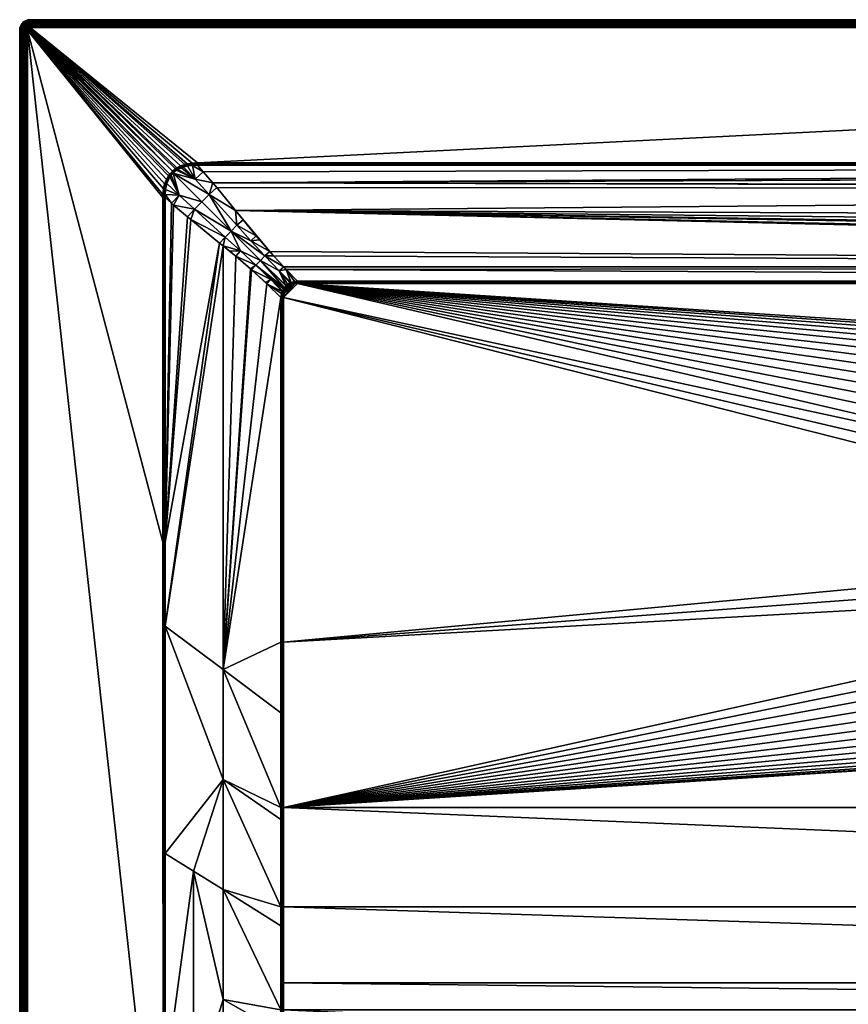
# Model space of a CAD drawing. Header units: millimetres. Extents: x 0 to 1100, y -750 to 0.
# Tile 2 of 36: x 0 to 316, y -375 to 0. Entities that reach past the tile are written whole.
import ezdxf

# ---------------------------------------------------------------- set-up
doc = ezdxf.new("R2010")
doc.units = ezdxf.units.MM
doc.layers.get('0').update_dxf_attribs({"true_color": 0xb1941a})

msp = doc.modelspace()

# ---------------------------------------------------------------- meshes
at = {"color": 7, "true_color": 0xf0f0f0}
mesh = msp.add_polyface(dxfattribs=at)
corners = [(3.11, 0.09, 27.27), (3.11, 0.09, 0.27), (2.26, -0.2, 0.27), (2.26, -0.2, 27.27), (1.51, -0.68, 0.27), (1.51, -0.68, 27.27), (0.87, -1.31, 0.27), (0.87, -1.31, 27.27), (0.4, -2.07, 0.27), (0.4, -2.07, 27.27), (3.28, -2.3, 30.2), (3.49, -1.56, 29.97), (3, -1.73, 29.97), (2.96, -2.5, 30.2), (2.56, -2.01, 29.97), (3.36, -1.01, 29.62), (2.75, -1.22, 29.62), (2.21, -1.56, 29.62), (2.2, -2.37, 29.97), (1.76, -2.02, 29.62), (3.26, -0.55, 29.14), (2.55, -0.79, 29.14), (1.91, -1.19, 29.14), (1.38, -1.72, 29.14), (1.41, -2.56, 29.62), (3.18, -0.2, 28.57), (2.39, -0.47, 28.57), (1.69, -0.91, 28.57), (1.1, -1.5, 28.57), (0.99, -2.36, 29.14), (0.66, -2.2, 28.57), (3.13, 0.02, 27.94), (2.3, -0.27, 27.94), (1.55, -0.74, 27.94), (0.93, -1.36, 27.94), (0.46, -2.1, 27.94)]
mesh.append_faces([[corners[k] for k in face] for face in [(0, 1, 2, 0), (0, 2, 3, 0), (3, 2, 4, 3), (3, 4, 5, 3), (5, 4, 6, 5), (5, 6, 7, 5), (7, 6, 8, 7), (7, 8, 9, 7), (10, 11, 12, 10), (13, 12, 14, 13), (12, 15, 16, 12), (12, 16, 14, 12), (14, 16, 17, 14), (14, 17, 18, 14), (18, 17, 19, 18), (15, 20, 16, 15), (16, 20, 21, 16), (16, 21, 17, 16), (17, 21, 22, 17), (17, 22, 19, 17), (19, 22, 23, 19), (19, 23, 24, 19), (20, 25, 21, 20), (21, 25, 26, 21), (21, 26, 22, 21), (22, 26, 27, 22), (22, 27, 23, 22), (23, 27, 28, 23), (23, 28, 29, 23), (29, 28, 30, 29), (25, 31, 26, 25), (26, 31, 32, 26), (26, 32, 27, 26), (27, 32, 33, 27), (27, 33, 28, 27), (28, 33, 34, 28), (28, 34, 30, 28), (30, 34, 35, 30), (31, 0, 32, 31), (32, 0, 3, 32), (32, 3, 33, 32), (33, 3, 5, 33), (33, 5, 34, 33), (34, 5, 7, 34), (34, 7, 35, 34), (35, 7, 9, 35)]], dxfattribs={"vtx3": -1, "color": 7})
mesh = msp.add_polyface(dxfattribs=at)
corners = [(55.23, -62.38, 30.27), (55.87, -60.7, 30.27), (3, -3.81, 30.27), (54.78, -64.28, 30.27), (54.51, -67.58, 30.27), (54.51, -67.58, 30.27), (54.55, -66.38, 30.27), (3.38, -3.03, 30.27), (3.22, -3.18, 30.27), (3.57, -2.91, 30.27), (58.19, -57.49, 30.27), (3.78, -2.83, 30.27), (56.65, -59.31, 30.27), (57.18, -58.59, 30.27), (3.03, -3.58, 30.27), (3.1, -3.37, 30.27), (4, -2.81, 30.27), (59.37, -56.55, 30.27), (59.89, -56.22, 30.27), (61.31, -55.49, 30.27), (62.87, -54.95, 30.27), (63.75, -54.73, 30.27), (65.71, -54.42, 30.27), (67.77, -54.32, 30.27), (4, 0.19, 27.27), (4, 0.19, 0.27), (3.11, 0.09, 0.27), (3.11, 0.09, 27.27), (56.95, -59.51, 30.25), (57.24, -59.7, 30.19), (57.73, -59.02, 30.19), (57.45, -58.81, 30.25), (4, -2.14, 30.2), (3.63, -2.18, 30.2), (3.28, -2.3, 30.2), (4, -1.51, 29.97), (3.49, -1.56, 29.97), (4, -0.94, 29.62), (3.36, -1.01, 29.62), (3, -1.73, 29.97), (4, -0.46, 29.14), (3.26, -0.55, 29.14), (4, -0.1, 28.57), (3.18, -0.2, 28.57), (4, 0.12, 27.94), (3.13, 0.02, 27.94)]
mesh.append_faces([[corners[k] for k in face] for face in [(0, 1, 2, 0), (0, 2, 3, 0), (4, 5, 2, 4), (2, 5, 6, 2), (2, 6, 3, 2), (7, 8, 9, 7), (9, 8, 10, 9), (9, 10, 11, 9), (1, 12, 2, 1), (2, 12, 13, 2), (2, 13, 14, 2), (14, 13, 10, 14), (14, 10, 15, 14), (15, 10, 8, 15), (11, 10, 16, 11), (16, 10, 17, 16), (16, 17, 18, 16), (18, 19, 16, 18), (16, 19, 20, 16), (16, 20, 21, 16), (21, 22, 16, 21), (16, 22, 23, 16), (24, 25, 26, 24), (24, 26, 27, 24), (28, 29, 30, 28), (12, 28, 31, 12), (12, 31, 13, 12), (16, 32, 11, 16), (11, 32, 33, 11), (11, 33, 9, 11), (9, 33, 34, 9), (9, 34, 7, 9), (32, 35, 33, 32), (33, 35, 36, 33), (33, 36, 34, 33), (35, 37, 36, 35), (36, 37, 38, 36), (36, 38, 39, 36), (37, 40, 38, 37), (38, 40, 41, 38), (40, 42, 41, 40), (41, 42, 43, 41), (42, 44, 43, 42), (43, 44, 45, 43), (44, 24, 45, 44), (45, 24, 27, 45)]], dxfattribs={"vtx3": -1, "color": 7})
mesh = msp.add_polyface(dxfattribs=at)
corners = [(105.86, -100.29, 15.27), (481.52, -180.54, 15.27), (483.78, -173.82, 15.27), (486.7, -167.35, 15.27), (490.24, -161.21, 15.27), (494.38, -155.45, 15.27), (499.07, -150.14, 15.27), (504.27, -145.31, 15.27), (509.93, -141.03, 15.27), (100.49, -236.91, 15.27), (478.88, -201.58, 15.27), (100.49, -105.67, 15.27), (479.06, -194.49, 15.27), (479.94, -187.45, 15.27), (104.75, -100.36, 15.27), (100.49, -105.67, 15.27), (105.86, -100.29, 15.27), (515.98, -137.33, 15.27), (522.37, -134.25, 15.27), (529.03, -131.83, 15.27), (535.9, -130.08, 15.27), (542.92, -129.02, 15.27), (67.77, -55.27, 30.12), (69.9, -57.72, 29.3), (1032.23, -55.27, 30.12), (73.63, -62, 27.87), (75.05, -63.73, 27.3), (1024.35, -64.39, 27.08), (105.86, -99.35, 15.43), (994.14, -99.35, 15.43), (101.56, -95.01, 16.87), (999.41, -93.95, 17.22), (100.58, -93.96, 17.22), (96.65, -89.74, 18.63), (4, 0.19, 27.27), (1096, 0.19, 0.27), (4, 0.19, 0.27), (4, -2.81, 30.27), (67.77, -54.32, 30.27), (1096, -2.81, 30.27), (994.14, -100.29, 15.27), (105.86, -99.81, 15.31), (994.14, -99.82, 15.33), (105.86, -99.35, 15.43), (105.86, -99.81, 15.31), (104.64, -99.51, 15.4), (104.69, -99.93, 15.3), (103.44, -99.86, 15.37), (103.55, -100.22, 15.3), (103.66, -100.59, 15.27), (67.77, -54.8, 30.23), (1032.23, -54.8, 30.23), (1096, -2.14, 30.2), (4, -2.14, 30.2), (1096, -1.51, 29.97), (4, -1.51, 29.97), (1096, -0.94, 29.62), (4, -0.94, 29.62), (1096, -0.46, 29.14), (4, -0.46, 29.14), (1096, -0.1, 28.57), (4, -0.1, 28.57), (1096, 0.12, 27.94), (4, 0.12, 27.94), (1096, 0.19, 27.27)]
mesh.append_faces([[corners[k] for k in face] for face in [(0, 1, 2, 0), (2, 3, 0, 2), (0, 3, 4, 0), (0, 4, 5, 0), (0, 6, 7, 0), (0, 7, 8, 0), (9, 10, 11, 9), (11, 10, 12, 11), (11, 12, 13, 11), (14, 15, 16, 14), (16, 11, 0, 16), (0, 11, 13, 0), (0, 13, 1, 0), (0, 17, 18, 0), (0, 18, 19, 0), (0, 20, 21, 0), (22, 23, 24, 22), (25, 26, 27, 25), (28, 29, 30, 28), (30, 31, 32, 30), (32, 31, 33, 32), (34, 35, 36, 34), (37, 38, 39, 37), (0, 40, 41, 0), (41, 42, 28, 41), (41, 28, 43, 41), (41, 43, 44, 41), (44, 43, 45, 44), (44, 45, 46, 44), (46, 45, 47, 46), (46, 47, 48, 46), (48, 49, 14, 48), (48, 14, 46, 48), (46, 14, 16, 46), (46, 16, 44, 46), (44, 16, 0, 44), (44, 0, 41, 44), (38, 50, 51, 38), (37, 52, 53, 37), (53, 54, 55, 53), (55, 56, 57, 55), (57, 58, 59, 57), (59, 60, 61, 59), (61, 62, 63, 61), (63, 64, 34, 63)]], dxfattribs={"vtx3": -1, "color": 7})
mesh = msp.add_polyface(dxfattribs=at)
corners = [(1032.23, -55.27, 30.12), (69.9, -57.72, 29.3), (73.63, -62, 27.87), (1024.93, -63.71, 27.3), (1029.88, -57.9, 29.24), (1030.07, -57.69, 29.31), (1024.35, -64.39, 27.08), (75.05, -63.73, 27.3), (82.27, -72.51, 24.37), (570.75, -132.53, 15.2), (563.95, -130.8, 15.2), (563.81, -131.5, 15), (564.1, -130.08, 15.27), (570.97, -131.83, 15.27), (577.63, -134.25, 15.27), (550, -128.67, 15.27), (550, -129.4, 15.2), (557.08, -129.02, 15.27), (557.01, -129.75, 15.2), (577.07, -135.59, 15), (583.33, -138.6, 15), (583.67, -137.98, 15.2), (590.07, -141.03, 15.27), (584.02, -137.33, 15.27), (577.35, -134.93, 15.2), (570.54, -133.21, 15), (570.35, -133.84, 14.67), (569.44, -133.61, 14.67), (556.94, -130.46, 15), (550, -130.11, 15), (589.66, -141.64, 15.2), (576.81, -136.2, 14.67), (578.65, -137.08, 14.67), (583.02, -139.18, 14.67), (587.29, -141.79, 14.67), (563.68, -132.14, 14.67), (559.81, -131.56, 14.67), (550, -130.77, 14.67), (556.87, -131.12, 14.67), (105.86, -99.81, 15.31), (994.14, -100.29, 15.27), (994.14, -99.82, 15.33), (4, -1.51, 29.97), (1096, -1.51, 29.97), (1096, -0.94, 29.62), (4, -0.94, 29.62), (1096, -0.46, 29.14), (4, -0.46, 29.14), (1096, -0.1, 28.57), (4, -0.1, 28.57), (1096, 0.12, 27.94), (4, 0.12, 27.94), (1096, 0.19, 27.27)]
mesh.append_faces([[corners[k] for k in face] for face in [(0, 1, 2, 0), (2, 3, 4, 2), (2, 4, 5, 2), (6, 7, 8, 6), (9, 10, 11, 9), (12, 10, 13, 12), (13, 10, 9, 13), (13, 9, 14, 13), (15, 16, 17, 15), (17, 16, 18, 17), (17, 18, 12, 17), (19, 20, 21, 19), (22, 23, 21, 22), (21, 23, 24, 21), (21, 24, 19, 21), (19, 24, 25, 19), (19, 25, 26, 19), (26, 25, 27, 26), (28, 18, 29, 28), (29, 18, 16, 29), (30, 21, 20, 30), (26, 31, 19, 26), (19, 31, 32, 19), (19, 32, 20, 19), (20, 32, 33, 20), (20, 33, 34, 20), (35, 27, 11, 35), (11, 27, 25, 11), (11, 25, 9, 11), (9, 25, 24, 9), (9, 24, 14, 9), (14, 24, 23, 14), (12, 18, 10, 12), (10, 18, 28, 10), (10, 28, 11, 10), (11, 28, 36, 11), (11, 36, 35, 11), (29, 37, 28, 29), (28, 37, 38, 28), (28, 38, 36, 28), (39, 40, 41, 39), (42, 43, 44, 42), (45, 44, 46, 45), (47, 46, 48, 47), (49, 48, 50, 49), (51, 50, 52, 51)]], dxfattribs={"vtx3": -1, "color": 7})
mesh = msp.add_polyface(dxfattribs=at)
corners = [(999.51, -236.91, 15.27), (999.51, -105.67, 15.27), (620.94, -194.49, 15.27), (994.14, -100.29, 15.27), (577.63, -134.25, 15.27), (584.02, -137.33, 15.27), (621.12, -201.58, 15.27), (557.08, -129.02, 15.27), (564.1, -130.08, 15.27), (570.97, -131.83, 15.27), (590.07, -141.03, 15.27), (595.73, -145.31, 15.27), (600.93, -150.14, 15.27), (605.62, -155.45, 15.27), (609.76, -161.21, 15.27), (613.3, -167.35, 15.27), (999.51, -105.67, 15.27), (618.48, -180.54, 15.27), (620.06, -187.45, 15.27), (542.92, -129.02, 15.27), (550, -128.67, 15.27), (999.45, -104.56, 15.27), (999.21, -103.47, 15.27), (999.05, -103.03, 15.27), (616.22, -173.82, 15.27), (995.54, -100.4, 15.27), (1032.23, -55.27, 30.12), (73.63, -62, 27.87), (1030.07, -57.69, 29.31), (1024.35, -64.39, 27.08), (1024.93, -63.71, 27.3), (1000.87, -92.46, 17.72), (1004.75, -88.12, 19.17), (82.27, -72.51, 24.37), (1014.93, -75.99, 23.21), (1009.88, -82.09, 21.18), (1096, 0.19, 27.27), (1096, 0.19, 0.27), (4, 0.19, 27.27), (1096, -2.81, 30.27), (67.77, -54.32, 30.27), (1032.23, -54.32, 30.27), (620.59, -208.65, 15.27), (620.38, -201.56, 15.2), (620.21, -194.55, 15.2), (619.33, -187.58, 15.2), (619.86, -208.56, 15.2), (619.5, -194.6, 15), (619.67, -201.54, 15), (994.14, -99.35, 15.43), (994.14, -99.35, 15.43), (994.14, -99.61, 15.35), (994.15, -99.82, 15.33), (994.14, -99.82, 15.33), (1032.23, -54.8, 30.23), (67.77, -55.27, 30.12)]
mesh.append_faces([[corners[k] for k in face] for face in [(0, 1, 2, 0), (3, 4, 5, 3), (2, 6, 0, 2), (7, 8, 3, 7), (3, 8, 9, 3), (3, 9, 4, 3), (5, 10, 3, 5), (3, 10, 11, 3), (3, 11, 12, 3), (12, 13, 3, 12), (3, 13, 14, 3), (3, 14, 15, 3), (16, 17, 1, 16), (1, 17, 18, 1), (1, 18, 2, 1), (3, 19, 20, 3), (3, 20, 7, 3), (16, 21, 17, 16), (17, 21, 22, 17), (17, 22, 23, 17), (15, 24, 3, 15), (3, 24, 17, 3), (3, 17, 25, 3), (25, 17, 23, 25), (26, 27, 28, 26), (29, 30, 27, 29), (31, 32, 33, 31), (29, 33, 34, 29), (34, 33, 35, 34), (36, 37, 38, 36), (39, 40, 41, 39), (42, 6, 43, 42), (6, 2, 44, 6), (44, 2, 45, 44), (42, 43, 46, 42), (6, 44, 43, 6), (43, 44, 47, 43), (43, 47, 48, 43), (18, 45, 2, 18), (49, 50, 51, 49), (52, 49, 51, 52), (52, 51, 53, 52), (53, 3, 52, 53), (52, 3, 25, 52), (54, 41, 40, 54), (54, 55, 26, 54)]], dxfattribs={"vtx3": -1, "color": 7})
mesh = msp.add_polyface(dxfattribs=at)
corners = [(0.4, -2.07, 27.27), (0.4, -2.07, 0.27), (0.1, -2.92, 0.27), (0.1, -2.92, 27.27), (0, -3.81, 0.27), (0, -3.81, 27.27), (3.38, -3.03, 30.27), (3.28, -2.3, 30.2), (2.96, -2.5, 30.2), (3.22, -3.18, 30.27), (2.7, -2.77, 30.2), (3.1, -3.37, 30.27), (2.5, -3.08, 30.2), (3.03, -3.58, 30.27), (2.37, -3.44, 30.2), (3, -3.81, 30.27), (2.33, -3.81, 30.2), (3, -1.73, 29.97), (2.56, -2.01, 29.97), (2.2, -2.37, 29.97), (1.93, -2.81, 29.97), (1.76, -3.29, 29.97), (1.7, -3.81, 29.97), (1.76, -2.02, 29.62), (1.41, -2.56, 29.62), (1.2, -3.17, 29.62), (1.13, -3.81, 29.62), (1.38, -1.72, 29.14), (0.99, -2.36, 29.14), (0.74, -3.06, 29.14), (0.65, -3.81, 29.14), (0.66, -2.2, 28.57), (0.39, -2.98, 28.57), (0.3, -3.81, 28.57), (0.46, -2.1, 27.94), (0.17, -2.93, 27.94), (0.08, -3.81, 27.94)]
mesh.append_faces([[corners[k] for k in face] for face in [(0, 1, 2, 0), (0, 2, 3, 0), (3, 2, 4, 3), (3, 4, 5, 3), (6, 7, 8, 6), (6, 8, 9, 6), (9, 8, 10, 9), (9, 10, 11, 9), (11, 10, 12, 11), (11, 12, 13, 11), (13, 12, 14, 13), (13, 14, 15, 13), (15, 14, 16, 15), (7, 17, 8, 7), (8, 18, 10, 8), (10, 18, 19, 10), (10, 19, 12, 10), (12, 19, 20, 12), (12, 20, 14, 12), (14, 20, 21, 14), (14, 21, 16, 14), (16, 21, 22, 16), (19, 23, 20, 19), (20, 23, 24, 20), (20, 24, 21, 20), (21, 24, 25, 21), (21, 25, 22, 21), (22, 25, 26, 22), (24, 27, 28, 24), (24, 28, 25, 24), (25, 28, 29, 25), (25, 29, 26, 25), (26, 29, 30, 26), (28, 31, 29, 28), (29, 31, 32, 29), (29, 32, 30, 29), (30, 32, 33, 30), (31, 34, 32, 31), (32, 34, 35, 32), (32, 35, 33, 32), (33, 35, 36, 33), (34, 0, 35, 34), (35, 0, 3, 35), (35, 3, 36, 35), (36, 3, 5, 36)]], dxfattribs={"vtx3": -1, "color": 7})
mesh = msp.add_polyface(dxfattribs=at)
corners = [(82.27, -72.51, 24.37), (999.41, -93.95, 17.22), (1000.87, -92.46, 17.72), (95.25, -88.12, 19.17), (96.65, -89.74, 18.63), (1004.75, -88.12, 19.17), (1006.15, -86.55, 19.69), (1009.88, -82.09, 21.18), (101.56, -95.01, 16.87), (994.14, -99.35, 15.43), (521.35, -137.08, 14.67), (523.19, -136.2, 14.67), (522.93, -135.59, 15), (522.65, -134.93, 15.2), (516.33, -137.98, 15.2), (516.67, -138.6, 15), (542.99, -129.75, 15.2), (550, -129.4, 15.2), (550, -128.67, 15.27), (515.98, -137.33, 15.27), (522.37, -134.25, 15.27), (529.03, -131.83, 15.27), (542.92, -129.02, 15.27), (535.9, -130.08, 15.27), (536.05, -130.8, 15.2), (529.25, -132.53, 15.2), (529.46, -133.21, 15), (550, -130.11, 15), (543.06, -130.46, 15), (536.19, -131.5, 15), (530.56, -133.61, 14.67), (529.65, -133.84, 14.67), (516.98, -139.18, 14.67), (510.34, -141.64, 15.2), (510.74, -142.22, 15), (536.32, -132.14, 14.67), (540.19, -131.56, 14.67), (543.13, -131.12, 14.67), (550, -130.77, 14.67), (105.86, -99.35, 15.43), (994.14, -99.82, 15.33), (994.14, -99.61, 15.35), (1032.23, -54.8, 30.23), (67.77, -54.8, 30.23), (67.77, -55.27, 30.12), (4, -2.81, 30.27), (1096, -2.81, 30.27), (1096, -2.14, 30.2), (4, -2.14, 30.2), (1096, -1.51, 29.97)]
mesh.append_faces([[corners[k] for k in face] for face in [(0, 1, 2, 0), (1, 3, 4, 1), (1, 0, 3, 1), (0, 5, 6, 0), (0, 6, 7, 0), (8, 9, 1, 8), (10, 11, 12, 10), (13, 14, 15, 13), (16, 17, 18, 16), (19, 14, 20, 19), (20, 14, 13, 20), (20, 13, 21, 20), (22, 23, 24, 22), (24, 23, 25, 24), (24, 25, 26, 24), (26, 25, 12, 26), (27, 17, 28, 27), (28, 17, 16, 28), (28, 16, 29, 28), (18, 22, 16, 18), (16, 22, 24, 16), (16, 24, 29, 16), (29, 24, 26, 29), (29, 26, 30, 29), (12, 11, 26, 12), (26, 11, 31, 26), (26, 31, 30, 26), (32, 10, 15, 32), (15, 10, 12, 15), (15, 12, 13, 15), (13, 12, 25, 13), (13, 25, 21, 13), (21, 25, 23, 21), (19, 33, 14, 19), (14, 34, 15, 14), (30, 35, 29, 30), (29, 35, 36, 29), (29, 36, 28, 29), (28, 36, 37, 28), (28, 37, 27, 28), (27, 37, 38, 27), (39, 40, 41, 39), (39, 41, 9, 39), (42, 43, 44, 42), (45, 46, 47, 45), (48, 47, 49, 48)]], dxfattribs={"vtx3": -1, "color": 7})
mesh = msp.add_polyface(dxfattribs=at)
corners = [(99.7, -562.35, 21.5), (99.68, -547.46, 20.92), (88.75, -544.03, 23.2), (88.75, -461.69, 21.05), (99.57, -431.12, 17.13), (88.75, -420.51, 20.23), (99.57, -425.93, 17.01), (99.65, -526.09, 20.09), (99.63, -506.96, 19.44), (88.75, -502.86, 22.05), (99.6, -477.2, 18.42), (99.6, -466.45, 18.12), (55.23, -576.76, 30.21), (60.62, -578.12, 29.3), (55.29, -533.52, 30.2), (55.37, -447.05, 30.17), (55.37, -474.22, 30.18), (66.25, -494.39, 27.53), (66.25, -451.82, 27.2), (66.25, -409.24, 26.92), (55.39, -403.8, 30.16), (77.5, -498.63, 24.79), (77.5, -540.5, 25.56), (77.5, -456.75, 24.13), (77.5, -414.88, 23.58), (55.34, -490.29, 30.18), (66.25, -536.96, 27.91), (66.25, -579.54, 28.34), (88.75, -585.19, 24.47), (71.88, -580.95, 27.37), (0, -745.81, 27.27), (0, -3.81, 0.27), (0, -745.81, 0.27), (3, -745.81, 30.27), (54.62, -474.22, 30.27), (3, -3.81, 30.27), (55, -474.22, 30.25), (2.33, -3.81, 30.2), (2.33, -745.81, 30.2), (1.7, -3.81, 29.97), (1.7, -745.81, 29.97), (1.13, -3.81, 29.62), (1.13, -745.81, 29.62), (0.65, -3.81, 29.14), (0.65, -745.81, 29.14), (0.3, -3.81, 28.57), (0.3, -745.81, 28.57), (0.08, -3.81, 27.94), (0.08, -745.81, 27.94), (0, -3.81, 27.27)]
mesh.append_faces([[corners[k] for k in face] for face in [(0, 1, 2, 0), (3, 4, 5, 3), (5, 4, 6, 5), (7, 8, 9, 7), (9, 8, 10, 9), (9, 10, 3, 9), (3, 10, 11, 3), (3, 11, 4, 3), (12, 13, 14, 12), (15, 16, 17, 15), (17, 18, 15, 17), (15, 18, 19, 15), (15, 19, 20, 15), (21, 22, 2, 21), (1, 7, 2, 1), (2, 7, 9, 2), (2, 9, 21, 2), (21, 9, 3, 21), (21, 3, 23, 21), (23, 3, 5, 23), (23, 5, 24, 23), (16, 25, 17, 16), (17, 25, 14, 17), (17, 14, 26, 17), (26, 14, 13, 26), (26, 13, 27, 26), (0, 2, 28, 0), (28, 2, 22, 28), (26, 29, 22, 26), (26, 22, 17, 26), (17, 22, 21, 17), (17, 21, 18, 17), (18, 21, 23, 18), (18, 23, 19, 18), (30, 31, 32, 30), (33, 34, 35, 33), (25, 16, 36, 25), (36, 16, 15, 36), (36, 15, 20, 36), (33, 37, 38, 33), (38, 39, 40, 38), (40, 41, 42, 40), (42, 43, 44, 42), (44, 45, 46, 44), (46, 47, 48, 46), (48, 49, 30, 48)]], dxfattribs={"vtx3": -1, "color": 7})
mesh = msp.add_polyface(dxfattribs=at)
corners = [(66.25, -324.09, 26.58), (77.5, -331.12, 22.88), (77.5, -289.23, 22.77), (99.54, -236.91, 15.43), (77.5, -247.35, 22.77), (99.54, -263.85, 15.43), (99.54, -299.81, 15.43), (99.54, -304.37, 15.44), (99.54, -337.72, 15.58), (99.54, -344.89, 15.67), (99.56, -417.43, 16.81), (99.55, -385.41, 16.21), (88.75, -420.51, 20.23), (99.57, -425.93, 17.01), (55.39, -403.8, 30.16), (55.42, -317.32, 30.14), (55.45, -230.85, 30.12), (77.5, -414.88, 23.58), (66.25, -409.24, 26.92), (77.5, -373, 23.15), (99.54, -376.87, 16.04), (77.5, -456.75, 24.13), (100.01, -299.81, 15.31), (100.01, -236.91, 15.31), (100.01, -417.43, 16.71), (100.01, -376.87, 15.93), (100.01, -337.72, 15.47), (55, -474.22, 30.25), (54.99, -198.83, 30.23), (55.46, -198.83, 30.12), (54.62, -474.22, 30.27), (54.51, -198.83, 30.27), (3, -745.81, 30.27), (3, -3.81, 30.27), (2.33, -3.81, 30.2), (2.33, -745.81, 30.2), (1.7, -3.81, 29.97), (1.7, -745.81, 29.97), (1.13, -3.81, 29.62), (1.13, -745.81, 29.62), (0.65, -3.81, 29.14), (0.65, -745.81, 29.14), (0.3, -3.81, 28.57), (0.3, -745.81, 28.57), (0.08, -3.81, 27.94), (0.08, -745.81, 27.94), (0, -3.81, 27.27)]
mesh.append_faces([[corners[k] for k in face] for face in [(0, 1, 2, 0), (3, 4, 5, 3), (5, 4, 6, 5), (6, 4, 2, 6), (6, 2, 7, 6), (7, 2, 8, 7), (8, 2, 1, 8), (8, 1, 9, 8), (10, 11, 12, 10), (12, 13, 10, 12), (14, 0, 15, 14), (15, 0, 2, 15), (15, 2, 16, 15), (16, 2, 4, 16), (17, 12, 11, 17), (14, 18, 0, 14), (0, 18, 19, 0), (0, 19, 1, 0), (1, 19, 20, 1), (1, 20, 9, 1), (18, 21, 17, 18), (18, 17, 19, 18), (19, 17, 11, 19), (19, 11, 20, 19), (6, 22, 5, 6), (5, 23, 3, 5), (13, 24, 10, 13), (10, 24, 11, 10), (11, 25, 20, 11), (20, 25, 9, 20), (9, 26, 8, 9), (8, 26, 7, 8), (7, 22, 6, 7), (14, 15, 27, 14), (27, 15, 16, 27), (27, 16, 28, 27), (28, 16, 29, 28), (30, 27, 28, 30), (30, 28, 31, 30), (32, 33, 34, 32), (35, 34, 36, 35), (37, 36, 38, 37), (39, 38, 40, 39), (41, 40, 42, 41), (43, 42, 44, 43), (45, 44, 46, 45)]], dxfattribs={"vtx3": -1, "color": 7})
mesh = msp.add_polyface(dxfattribs=at)
corners = [(105.86, -100.29, 15.27), (100.49, -105.67, 15.27), (100.49, -105.67, 15.27), (77.5, -85.95, 22.77), (76.18, -84.88, 23.21), (55.45, -230.85, 30.12), (55.46, -198.83, 30.12), (65.15, -75.92, 26.89), (63.91, -74.87, 27.3), (58.65, -70.42, 29.05), (57.89, -69.74, 29.31), (55.46, -67.58, 30.12), (99.54, -105.67, 15.43), (94.16, -100.38, 17.22), (99.54, -105.67, 15.43), (77.5, -247.35, 22.77), (99.54, -236.91, 15.43), (88.32, -95.04, 19.16), (87.97, -94.73, 19.28), (82.29, -89.92, 21.17), (0, -3.81, 27.27), (0, -3.81, 0.27), (0, -745.81, 27.27), (3, -3.81, 30.27), (54.62, -474.22, 30.27), (54.51, -198.83, 30.27), (99.54, -105.67, 15.43), (99.78, -104.13, 15.39), (100.01, -105.67, 15.31), (100.01, -105.67, 15.31), (100.6, -104.27, 15.27), (100.18, -104.2, 15.3), (100.76, -103.55, 15.27), (100.39, -103.43, 15.3), (101.11, -102.68, 15.27), (100.78, -102.51, 15.29), (100.11, -103.11, 15.37), (100.02, -103.33, 15.37), (100.01, -236.91, 15.31), (100.49, -236.91, 15.27), (100.01, -105.67, 15.31), (54.99, -198.83, 30.23), (54.99, -67.58, 30.23), (54.51, -67.58, 30.27)]
mesh.append_faces([[corners[k] for k in face] for face in [(0, 1, 2, 0), (3, 4, 5, 3), (5, 4, 6, 5), (6, 4, 7, 6), (6, 7, 8, 6), (8, 9, 6, 8), (6, 9, 10, 6), (6, 10, 11, 6), (12, 13, 14, 12), (14, 13, 15, 14), (14, 15, 16, 14), (13, 17, 15, 13), (15, 17, 18, 15), (15, 18, 19, 15), (5, 15, 3, 5), (3, 15, 19, 3), (20, 21, 22, 20), (23, 24, 25, 23), (13, 12, 26, 13), (26, 27, 13, 26), (28, 1, 29, 28), (29, 1, 30, 29), (29, 30, 31, 29), (31, 30, 32, 31), (31, 32, 33, 31), (33, 32, 34, 33), (33, 34, 35, 33), (36, 37, 33, 36), (33, 37, 27, 33), (33, 27, 31, 33), (31, 27, 26, 31), (31, 26, 29, 31), (29, 26, 12, 29), (29, 12, 28, 29), (38, 39, 2, 38), (38, 2, 40, 38), (40, 2, 1, 40), (40, 1, 28, 40), (16, 38, 40, 16), (16, 40, 14, 16), (14, 40, 28, 14), (14, 28, 12, 14), (41, 6, 11, 41), (25, 41, 42, 25), (25, 42, 43, 25)]], dxfattribs={"vtx3": -1, "color": 7})
mesh = msp.add_polyface(dxfattribs=at)
corners = [(55.46, -67.58, 30.12), (57.89, -69.74, 29.31), (55.46, -67.58, 30.12), (3, -3.81, 30.27), (54.51, -198.83, 30.27), (54.51, -67.58, 30.27), (58.65, -70.42, 29.05), (63.91, -74.87, 27.3), (66.56, -72, 26.65), (56.11, -62.23, 30.17), (55.98, -62.61, 30.17), (55.61, -64.42, 30.15), (55.45, -66.43, 30.13), (60.75, -66.64, 28.61), (57.24, -59.7, 30.19), (56.54, -61.01, 30.18), (72.19, -66.37, 26.65), (66.83, -60.56, 28.61), (58.44, -58.25, 30.19), (69.34, -69.15, 26.43), (65.15, -75.92, 26.89), (76.18, -84.88, 23.21), (78.3, -82.59, 22.69), (57.73, -59.02, 30.19), (54.99, -67.58, 30.23), (54.99, -67.58, 30.23), (54.51, -67.58, 30.27), (55, -66.41, 30.24), (55.2, -64.35, 30.24), (55.6, -62.49, 30.25), (56.21, -60.86, 30.25), (56.95, -59.51, 30.25), (54.55, -66.38, 30.27), (54.78, -64.28, 30.27), (55.23, -62.38, 30.27), (55.87, -60.7, 30.27), (56.65, -59.31, 30.27)]
mesh.append_faces([[corners[k] for k in face] for face in [(0, 1, 2, 0), (3, 4, 5, 3), (6, 7, 8, 6), (9, 10, 11, 9), (2, 1, 12, 2), (12, 1, 13, 12), (12, 13, 11, 12), (11, 13, 9, 11), (9, 13, 14, 9), (9, 14, 15, 9), (16, 17, 18, 16), (1, 6, 13, 1), (13, 6, 8, 13), (13, 8, 19, 13), (20, 21, 22, 20), (19, 16, 18, 19), (19, 18, 13, 19), (13, 18, 23, 13), (13, 23, 14, 13), (20, 8, 7, 20), (2, 24, 0, 2), (0, 24, 25, 0), (5, 25, 24, 5), (5, 24, 26, 5), (24, 2, 12, 24), (26, 24, 27, 26), (24, 12, 27, 24), (27, 12, 11, 27), (27, 11, 28, 27), (28, 11, 10, 28), (28, 10, 29, 28), (29, 10, 9, 29), (29, 9, 30, 29), (9, 15, 30, 9), (30, 15, 14, 30), (30, 14, 31, 30), (26, 27, 32, 26), (32, 27, 28, 32), (32, 28, 33, 32), (33, 28, 29, 33), (33, 29, 34, 33), (34, 29, 30, 34), (34, 30, 35, 34), (35, 30, 31, 35), (35, 31, 36, 35)]], dxfattribs={"vtx3": -1, "color": 7})
mesh = msp.add_polyface(dxfattribs=at)
corners = [(58.66, -58, 30.19), (58.44, -58.25, 30.19), (59.77, -57.13, 30.19), (66.83, -60.56, 28.61), (60.26, -56.83, 30.18), (61.6, -56.18, 30.18), (65.8, -55.29, 30.14), (63.92, -55.52, 30.16), (62.42, -55.92, 30.17), (63.09, -55.71, 30.17), (67.77, -55.27, 30.12), (69.9, -57.72, 29.3), (73.63, -62, 27.87), (56.95, -59.51, 30.25), (57.73, -59.02, 30.19), (57.45, -58.81, 30.25), (58.43, -57.75, 30.25), (59.57, -56.84, 30.25), (60.07, -56.53, 30.25), (61.46, -55.84, 30.25), (62.98, -55.33, 30.25), (63.84, -55.13, 30.24), (65.75, -54.86, 30.24), (67.77, -54.8, 30.23), (57.18, -58.59, 30.27), (58.19, -57.49, 30.27), (59.37, -56.55, 30.27), (59.89, -56.22, 30.27), (61.31, -55.49, 30.27), (62.87, -54.95, 30.27), (63.75, -54.73, 30.27), (65.71, -54.42, 30.27), (67.77, -54.32, 30.27)]
mesh.append_faces([[corners[k] for k in face] for face in [(0, 1, 2, 0), (2, 1, 3, 2), (2, 3, 4, 2), (4, 3, 5, 4), (6, 7, 3, 6), (5, 3, 8, 5), (8, 3, 7, 8), (8, 7, 9, 8), (10, 6, 11, 10), (11, 6, 3, 11), (11, 3, 12, 11), (13, 14, 15, 13), (15, 14, 1, 15), (15, 1, 16, 15), (1, 0, 16, 1), (16, 0, 2, 16), (16, 2, 17, 16), (17, 2, 4, 17), (17, 4, 18, 17), (18, 4, 5, 18), (18, 5, 19, 18), (19, 5, 8, 19), (19, 8, 20, 19), (8, 9, 20, 8), (20, 9, 7, 20), (20, 7, 21, 20), (21, 7, 6, 21), (21, 6, 22, 21), (22, 6, 10, 22), (22, 10, 23, 22), (24, 15, 16, 24), (24, 16, 25, 24), (25, 16, 17, 25), (25, 17, 26, 25), (26, 17, 18, 26), (26, 18, 27, 26), (27, 18, 19, 27), (27, 19, 28, 27), (28, 19, 20, 28), (28, 20, 29, 28), (29, 20, 21, 29), (29, 21, 30, 29), (30, 21, 22, 30), (30, 22, 31, 30), (31, 22, 23, 31), (31, 23, 32, 31)]], dxfattribs={"vtx3": -1, "color": 7})
mesh = msp.add_polyface(dxfattribs=at)
corners = [(77.5, -85.95, 22.77), (82.29, -89.92, 21.17), (79.99, -87.98, 21.94), (90.1, -82.11, 21.17), (91.32, -83.61, 20.67), (95.25, -88.12, 19.17), (82.27, -72.51, 24.37), (85.1, -75.98, 23.22), (73.63, -62, 27.87), (66.83, -60.56, 28.61), (72.19, -66.37, 26.65), (101.56, -95.01, 16.87), (104.64, -99.51, 15.4), (105.86, -99.35, 15.43), (105.86, -99.35, 15.43), (91.69, -91.5, 18.62), (101.37, -101.18, 15.35), (101.46, -101.08, 15.35), (89.97, -93.26, 18.76), (95.69, -98.73, 16.84), (100.47, -102.35, 15.36), (69.34, -69.15, 26.43), (66.56, -72, 26.65), (80.51, -80.32, 22.52), (82.78, -78.11, 22.69), (75.05, -63.73, 27.3), (93.45, -89.78, 18.76), (88.09, -83.97, 20.71), (103.3, -99.91, 15.37), (98.92, -95.5, 16.84), (100.58, -93.96, 17.22), (96.65, -89.74, 18.63), (84.16, -87.9, 20.71), (87.97, -94.73, 19.28), (88.32, -95.04, 19.16), (93.74, -99.96, 17.36), (78.3, -82.59, 22.69), (76.18, -84.88, 23.21), (100.82, -101.8, 15.35), (65.15, -75.92, 26.89)]
mesh.append_faces([[corners[k] for k in face] for face in [(0, 1, 2, 0), (3, 4, 5, 3), (5, 6, 7, 5), (5, 7, 3, 5), (8, 9, 10, 8), (11, 12, 13, 11), (11, 13, 14, 11), (15, 16, 17, 15), (18, 19, 20, 18), (21, 22, 23, 21), (3, 7, 24, 3), (24, 7, 6, 24), (24, 6, 10, 24), (10, 6, 25, 10), (10, 25, 8, 10), (26, 5, 27, 26), (27, 5, 4, 27), (28, 11, 29, 28), (29, 11, 30, 29), (29, 30, 26, 29), (26, 30, 31, 26), (26, 31, 5, 26), (27, 23, 26, 27), (26, 23, 15, 26), (26, 15, 29, 26), (29, 15, 17, 29), (18, 32, 1, 18), (1, 33, 18, 1), (18, 33, 34, 18), (18, 34, 19, 18), (19, 34, 35, 19), (36, 37, 0, 36), (36, 0, 32, 36), (32, 0, 2, 32), (32, 2, 1, 32), (4, 3, 27, 4), (27, 3, 24, 27), (27, 24, 23, 27), (23, 24, 10, 23), (23, 10, 21, 23), (18, 38, 15, 18), (18, 15, 32, 18), (32, 15, 23, 32), (32, 23, 36, 32), (36, 23, 22, 36), (36, 22, 39, 36)]], dxfattribs={"vtx3": -1, "color": 7})
mesh = msp.add_polyface(dxfattribs=at)
corners = [(101.93, -101.58, 15.27), (101.39, -102.2, 15.27), (102.46, -101.15, 15.27), (101.11, -102.68, 15.27), (103.22, -100.75, 15.27), (100.76, -103.55, 15.27), (103.66, -100.59, 15.27), (100.6, -104.27, 15.27), (104.75, -100.36, 15.27), (100.49, -105.67, 15.27), (94.16, -100.38, 17.22), (93.74, -99.96, 17.36), (88.32, -95.04, 19.16), (103.3, -99.91, 15.37), (103.44, -99.86, 15.37), (101.56, -95.01, 16.87), (104.64, -99.51, 15.4), (100.82, -101.8, 15.35), (101.37, -101.18, 15.35), (91.69, -91.5, 18.62), (98.92, -95.5, 16.84), (102.94, -100.07, 15.36), (102.07, -100.57, 15.35), (99.78, -104.13, 15.39), (100.02, -103.33, 15.37), (95.69, -98.73, 16.84), (100.11, -103.11, 15.37), (100.47, -102.35, 15.36), (101.46, -101.08, 15.35), (89.97, -93.26, 18.76), (103.55, -100.22, 15.3), (103.08, -100.41, 15.3), (102.27, -100.86, 15.29), (101.69, -101.32, 15.29), (101.1, -102, 15.29), (100.78, -102.51, 15.29), (100.39, -103.43, 15.3), (55.46, -67.58, 30.12), (54.99, -67.58, 30.23), (54.99, -198.83, 30.23)]
mesh.append_faces([[corners[k] for k in face] for face in [(0, 1, 2, 0), (2, 1, 3, 2), (2, 3, 4, 2), (4, 3, 5, 4), (4, 5, 6, 4), (6, 5, 7, 6), (6, 7, 8, 6), (8, 7, 9, 8), (10, 11, 12, 10), (13, 14, 15, 13), (14, 16, 15, 14), (17, 18, 19, 17), (13, 20, 21, 13), (21, 20, 22, 21), (10, 23, 24, 10), (10, 24, 25, 10), (25, 24, 26, 25), (25, 26, 27, 25), (20, 28, 22, 20), (25, 11, 10, 25), (27, 17, 29, 27), (30, 14, 13, 30), (30, 13, 31, 30), (13, 21, 31, 13), (31, 21, 22, 31), (31, 22, 32, 31), (32, 22, 28, 32), (32, 28, 33, 32), (33, 28, 18, 33), (33, 18, 34, 33), (18, 17, 34, 18), (34, 17, 27, 34), (34, 27, 35, 34), (35, 27, 26, 35), (35, 26, 36, 35), (35, 3, 1, 35), (35, 1, 34, 35), (34, 1, 0, 34), (34, 0, 33, 34), (33, 0, 2, 33), (33, 2, 32, 33), (32, 2, 4, 32), (32, 4, 31, 32), (31, 4, 6, 31), (31, 6, 30, 31), (37, 38, 39, 37)]], dxfattribs={"vtx3": -1, "color": 7})
mesh = msp.add_polyface(dxfattribs=at)
corners = [(494.38, -155.45, 15.27), (499.07, -150.14, 15.27), (105.86, -100.29, 15.27), (509.93, -141.03, 15.27), (515.98, -137.33, 15.27), (529.03, -131.83, 15.27), (535.9, -130.08, 15.27), (542.92, -129.02, 15.27), (994.14, -100.29, 15.27), (480.67, -187.58, 15.2), (479.79, -194.55, 15.2), (480.5, -194.6, 15), (490.86, -161.61, 15.2), (487.35, -167.69, 15.2), (487.98, -168.01, 15), (478.88, -201.58, 15.27), (479.41, -208.65, 15.27), (480.14, -208.56, 15.2), (479.06, -194.49, 15.27), (479.62, -201.56, 15.2), (486.7, -167.35, 15.27), (490.24, -161.21, 15.27), (479.94, -187.45, 15.27), (481.52, -180.54, 15.27), (482.91, -180.93, 15), (485.12, -174.35, 15), (484.46, -174.09, 15.2), (483.78, -173.82, 15.27), (482.23, -180.74, 15.2), (481.37, -187.7, 15), (482.02, -187.82, 14.67), (481.74, -189.99, 14.67), (487.28, -171.16, 14.67), (488.57, -168.31, 14.67), (483.55, -181.11, 14.67), (483.8, -180.37, 14.67), (485.74, -174.59, 14.67), (481.16, -194.65, 14.67), (480.33, -201.54, 15), (480.99, -201.53, 14.67), (481.03, -199.81, 14.67), (480.85, -208.47, 15), (481.5, -208.39, 14.67)]
mesh.append_faces([[corners[k] for k in face] for face in [(0, 1, 2, 0), (3, 4, 2, 3), (5, 6, 2, 5), (2, 7, 8, 2), (9, 10, 11, 9), (12, 13, 14, 12), (15, 16, 17, 15), (18, 15, 19, 18), (20, 13, 21, 20), (18, 10, 22, 18), (22, 10, 9, 22), (22, 9, 23, 22), (24, 25, 26, 24), (20, 27, 26, 20), (26, 27, 28, 26), (26, 28, 24, 26), (24, 28, 29, 24), (24, 29, 30, 24), (30, 29, 31, 30), (20, 26, 13, 20), (13, 26, 25, 13), (13, 25, 14, 13), (14, 25, 32, 14), (14, 32, 33, 14), (30, 34, 24, 30), (24, 34, 35, 24), (24, 35, 25, 24), (25, 35, 36, 25), (25, 36, 32, 25), (37, 31, 11, 37), (11, 31, 29, 11), (11, 29, 9, 11), (9, 29, 28, 9), (9, 28, 23, 9), (23, 28, 27, 23), (38, 39, 40, 38), (18, 19, 10, 18), (10, 19, 38, 10), (10, 38, 11, 10), (11, 38, 40, 11), (11, 40, 37, 11), (15, 17, 19, 15), (19, 17, 41, 19), (19, 41, 38, 19), (38, 41, 42, 38), (38, 42, 39, 38)]], dxfattribs={"vtx3": -1, "color": 7})
mesh = msp.add_polyface(dxfattribs=at)
corners = [(500.63, -206.91, 2.87), (481.5, -208.39, 14.67), (481.72, -209.62, 14.67), (501.1, -210.1, 2.87), (482.7, -215.17, 14.67), (502.13, -213.86, 2.87), (483.84, -219.23, 14.67), (502.66, -215.81, 2.87), (484.56, -221.79, 14.67), (487.08, -228.2, 14.67), (485.16, -229.06, 15.27), (482.57, -222.46, 15.27), (100.49, -299.81, 15.27), (480.65, -215.64, 15.27), (479.41, -208.65, 15.27), (100.49, -236.91, 15.27), (478.88, -201.58, 15.27), (485.83, -228.76, 15.2), (489.03, -235.01, 15.2), (489.64, -234.65, 15), (488.39, -235.38, 15.27), (483.94, -222, 15), (482.05, -215.32, 15), (481.36, -215.47, 15.2), (483.26, -222.23, 15.2), (486.47, -228.47, 15), (487.22, -228.48, 14.67), (492.24, -241.33, 15.27), (492.84, -240.9, 15.2), (497.21, -246.39, 15.2), (497.75, -245.92, 15), (480.14, -208.56, 15.2), (480.85, -208.47, 15), (490.22, -234.32, 14.67), (493.41, -240.49, 15), (492, -237.08, 14.67), (497.85, -245, 14.67), (493.95, -240.1, 14.67)]
mesh.append_faces([[corners[k] for k in face] for face in [(0, 1, 2, 0), (3, 2, 4, 3), (5, 4, 6, 5), (7, 6, 8, 7), (7, 8, 9, 7), (10, 11, 12, 10), (13, 14, 15, 13), (15, 14, 16, 15), (17, 18, 19, 17), (20, 18, 10, 20), (10, 18, 17, 10), (10, 17, 11, 10), (21, 22, 23, 21), (14, 13, 23, 14), (23, 13, 24, 23), (23, 24, 21, 23), (21, 24, 25, 21), (21, 25, 9, 21), (9, 25, 26, 9), (20, 27, 28, 20), (28, 27, 29, 28), (28, 29, 30, 28), (14, 23, 31, 14), (31, 23, 22, 31), (31, 22, 32, 31), (32, 22, 2, 32), (32, 2, 1, 32), (9, 8, 21, 9), (21, 8, 6, 21), (21, 6, 22, 21), (22, 6, 4, 22), (22, 4, 2, 22), (33, 26, 19, 33), (19, 26, 25, 19), (19, 25, 17, 19), (17, 25, 24, 17), (17, 24, 11, 17), (11, 24, 13, 11), (20, 28, 18, 20), (18, 28, 34, 18), (18, 34, 19, 18), (19, 34, 35, 19), (19, 35, 33, 19), (34, 36, 37, 34), (34, 37, 35, 34)]], dxfattribs={"vtx3": -1, "color": 7})
mesh = msp.add_polyface(dxfattribs=at)
corners = [(575.41, -242.83, 2.87), (579.95, -262, 14.67), (586, -258.71, 14.67), (576.97, -241.78, 2.87), (587.29, -257.83, 14.67), (999.51, -299.81, 15.27), (617.43, -222.46, 15.27), (614.84, -229.06, 15.27), (611.61, -235.38, 15.27), (607.76, -241.33, 15.27), (603.34, -246.88, 15.27), (620.59, -208.65, 15.27), (619.35, -215.64, 15.27), (598.39, -251.95, 15.27), (592.95, -256.51, 15.27), (587.09, -260.51, 15.27), (580.87, -263.9, 15.27), (574.33, -266.65, 15.27), (567.55, -268.74, 15.27), (560.6, -270.15, 15.27), (553.55, -270.86, 15.27), (100.49, -299.81, 15.27), (999.51, -337.72, 15.43), (586.71, -259.88, 15.2), (580.55, -263.24, 15.2), (597.4, -250.9, 15), (592.08, -255.36, 15), (592.51, -255.93, 15.2), (597.89, -251.42, 15.2), (602.25, -245.92, 15), (580.24, -262.6, 15), (578.66, -262.55, 14.67), (574.08, -265.96, 15.2), (586.34, -259.28, 15), (596.95, -250.41, 14.67), (595.16, -251.92, 14.67), (591.68, -254.83, 14.67), (602.79, -246.39, 15.2), (999.99, -299.81, 15.31), (1000.46, -263.85, 15.43), (999.99, -236.91, 15.31), (999.51, -236.91, 15.27)]
mesh.append_faces([[corners[k] for k in face] for face in [(0, 1, 2, 0), (3, 2, 4, 3), (5, 6, 7, 5), (5, 8, 9, 5), (5, 9, 10, 5), (5, 11, 12, 5), (5, 12, 6, 5), (10, 13, 5, 10), (5, 13, 14, 5), (5, 14, 15, 5), (15, 16, 5, 15), (5, 16, 17, 5), (5, 17, 18, 5), (18, 19, 5, 18), (5, 19, 20, 5), (5, 20, 21, 5), (5, 21, 22, 5), (16, 15, 23, 16), (17, 16, 24, 17), (25, 26, 27, 25), (15, 14, 27, 15), (27, 14, 28, 27), (27, 28, 25, 27), (25, 28, 29, 25), (30, 1, 31, 30), (32, 24, 30, 32), (16, 23, 24, 16), (24, 23, 33, 24), (24, 33, 30, 24), (30, 33, 2, 30), (30, 2, 1, 30), (15, 27, 23, 15), (23, 27, 26, 23), (23, 26, 33, 23), (33, 26, 4, 33), (33, 4, 2, 33), (25, 34, 35, 25), (25, 35, 26, 25), (26, 35, 36, 26), (26, 36, 4, 26), (37, 28, 13, 37), (13, 28, 14, 13), (22, 38, 5, 22), (38, 39, 40, 38), (40, 41, 5, 40), (40, 5, 38, 40)]], dxfattribs={"vtx3": -1, "color": 7})
mesh = msp.add_polyface(dxfattribs=at)
corners = [(523.03, -241.78, 2.87), (508.32, -254.83, 14.67), (512.71, -257.83, 14.67), (514, -258.71, 14.67), (524.59, -242.83, 2.87), (520.05, -262, 14.67), (529.26, -245.23, 2.87), (521.34, -262.55, 14.67), (529.86, -245.53, 2.87), (526.39, -264.68, 14.67), (488.39, -235.38, 15.27), (485.16, -229.06, 15.27), (100.49, -299.81, 15.27), (482.57, -222.46, 15.27), (480.65, -215.64, 15.27), (100.49, -236.91, 15.27), (501.61, -251.95, 15.27), (496.66, -246.88, 15.27), (492.24, -241.33, 15.27), (502.11, -251.42, 15.2), (507.49, -255.93, 15.2), (507.92, -255.36, 15), (512.91, -260.51, 15.27), (519.13, -263.9, 15.27), (519.45, -263.24, 15.2), (507.05, -256.51, 15.27), (513.29, -259.88, 15.2), (497.75, -245.92, 15), (502.6, -250.9, 15), (503.05, -250.41, 14.67), (504.84, -251.92, 14.67), (525.67, -266.65, 15.27), (525.92, -265.96, 15.2), (498.24, -245.48, 14.67), (497.21, -246.39, 15.2), (513.66, -259.28, 15), (519.76, -262.6, 15), (526.16, -265.3, 15), (100.01, -299.81, 15.31), (100.01, -236.91, 15.31), (99.54, -263.85, 15.43)]
mesh.append_faces([[corners[k] for k in face] for face in [(0, 1, 2, 0), (2, 3, 4, 2), (4, 3, 5, 4), (4, 5, 6, 4), (6, 5, 7, 6), (8, 7, 9, 8), (10, 11, 12, 10), (12, 13, 14, 12), (12, 14, 15, 12), (16, 17, 12, 16), (12, 18, 10, 12), (19, 20, 21, 19), (22, 23, 24, 22), (25, 22, 26, 25), (25, 20, 16, 25), (16, 20, 19, 16), (16, 19, 17, 16), (27, 28, 29, 27), (29, 28, 30, 29), (23, 31, 32, 23), (29, 33, 27, 29), (1, 30, 21, 1), (21, 30, 28, 21), (21, 28, 19, 21), (19, 28, 34, 19), (19, 34, 17, 19), (35, 3, 2, 35), (25, 26, 20, 25), (20, 26, 35, 20), (20, 35, 21, 20), (21, 35, 2, 21), (21, 2, 1, 21), (22, 24, 26, 22), (26, 24, 36, 26), (26, 36, 35, 26), (35, 36, 5, 35), (35, 5, 3, 35), (23, 32, 24, 23), (24, 32, 37, 24), (24, 37, 36, 24), (36, 37, 7, 36), (36, 7, 5, 36), (37, 9, 7, 37), (38, 15, 39, 38), (40, 38, 39, 40)]], dxfattribs={"vtx3": -1, "color": 7})
mesh = msp.add_polyface(dxfattribs=at)
corners = [(100.49, -299.81, 15.27), (553.55, -270.86, 15.27), (546.45, -270.86, 15.27), (539.4, -270.15, 15.27), (532.45, -268.74, 15.27), (525.67, -266.65, 15.27), (519.13, -263.9, 15.27), (512.91, -260.51, 15.27), (507.05, -256.51, 15.27), (501.61, -251.95, 15.27), (496.66, -246.88, 15.27), (492.24, -241.33, 15.27), (999.51, -337.72, 15.43), (100.49, -337.72, 15.43), (546.49, -270.12, 15.2), (539.51, -269.42, 15.2), (553.51, -270.12, 15.2), (553.47, -269.41, 15), (546.53, -269.41, 15), (100.01, -299.81, 15.31), (100.49, -236.91, 15.27), (100.01, -337.72, 15.47), (100, -526.09, 20.03), (99.68, -547.46, 20.92), (100, -562.35, 21.46), (100.41, -477.21, 18.31), (100, -477.2, 18.34), (100.38, -507.83, 19.37), (100.36, -526.09, 20.01), (99.6, -466.45, 18.12), (99.6, -477.2, 18.42), (99.63, -506.96, 19.44), (99.65, -526.09, 20.09), (99.57, -431.12, 17.13), (100.01, -431.12, 17.03), (100.45, -434.26, 17.09), (99.57, -425.93, 17.01), (100.01, -417.43, 16.71), (99.55, -385.41, 16.21), (100.01, -376.87, 15.93), (99.54, -344.89, 15.67), (100.45, -431.13, 17), (100.46, -417.43, 16.67), (100.48, -376.87, 15.89), (100.48, -366.69, 15.77), (99.54, -304.37, 15.44)]
mesh.append_faces([[corners[k] for k in face] for face in [(0, 1, 2, 0), (0, 2, 3, 0), (3, 4, 0, 3), (0, 4, 5, 0), (0, 5, 6, 0), (6, 7, 0, 6), (0, 7, 8, 0), (0, 8, 9, 0), (0, 10, 11, 0), (12, 0, 13, 12), (2, 14, 3, 2), (3, 14, 15, 3), (2, 1, 16, 2), (2, 16, 14, 2), (14, 16, 17, 14), (14, 17, 18, 14), (19, 0, 20, 19), (0, 19, 21, 0), (22, 23, 24, 22), (25, 26, 27, 25), (27, 26, 22, 27), (27, 22, 28, 27), (28, 22, 24, 28), (29, 30, 26, 29), (26, 30, 31, 26), (26, 31, 22, 26), (22, 31, 32, 22), (22, 32, 23, 22), (33, 29, 34, 33), (34, 29, 26, 34), (34, 26, 35, 34), (35, 26, 25, 35), (33, 34, 36, 33), (36, 34, 37, 36), (38, 37, 39, 38), (40, 39, 21, 40), (35, 41, 34, 35), (34, 41, 42, 34), (34, 42, 37, 34), (37, 42, 43, 37), (37, 43, 39, 37), (39, 43, 44, 39), (39, 44, 21, 39), (21, 44, 13, 21), (21, 13, 0, 21), (45, 21, 19, 45)]], dxfattribs={"vtx3": -1, "color": 7})
mesh = msp.add_polyface(dxfattribs=at)
corners = [(999.51, -337.72, 15.43), (100.49, -337.72, 15.43), (999.52, -366.69, 15.77), (100.48, -366.69, 15.77), (999.52, -376.87, 15.89), (100.48, -376.87, 15.89), (999.54, -417.43, 16.67), (100.46, -417.43, 16.67), (999.55, -431.13, 17), (100.45, -431.13, 17), (999.55, -434.26, 17.09), (100.45, -434.26, 17.09), (999.59, -477.21, 18.31), (100.41, -477.21, 18.31), (999.62, -507.83, 19.37), (100.38, -507.83, 19.37), (999.64, -526.09, 20.01), (100.36, -526.09, 20.01), (999.69, -562.35, 21.44), (100.31, -562.35, 21.44), (999.73, -589.74, 22.64), (100.27, -589.74, 22.64), (999.78, -621.87, 24.05), (100.22, -621.87, 24.05), (999.92, -704.51, 28.01), (100.08, -704.51, 28.01), (999.93, -713.11, 28.44), (100.01, -746.66, 30.11), (999.99, -746.66, 30.11), (999.99, -749.81, 27.12), (4, -749.81, 0.27), (1096, -749.81, 0.27), (1000, -526.09, 20.03), (1000, -477.2, 18.34), (999.99, -431.12, 17.03), (999.99, -417.43, 16.71), (999.99, -376.87, 15.93), (999.99, -337.72, 15.47), (999.99, -299.81, 15.31), (100.01, -747.35, 30.07), (999.99, -747.35, 30.07), (100.01, -748.01, 29.87), (999.99, -748.01, 29.87), (100.01, -748.61, 29.52), (999.99, -748.61, 29.52), (100.01, -749.11, 29.04), (999.99, -749.11, 29.04), (100.01, -749.49, 28.46), (999.99, -749.49, 28.46), (100.01, -749.73, 27.81), (999.99, -749.73, 27.81), (100.01, -749.81, 27.12)]
mesh.append_faces([[corners[k] for k in face] for face in [(0, 1, 2, 0), (2, 1, 3, 2), (2, 3, 4, 2), (4, 3, 5, 4), (4, 5, 6, 4), (6, 5, 7, 6), (6, 7, 8, 6), (8, 7, 9, 8), (8, 9, 10, 8), (10, 9, 11, 10), (10, 11, 12, 10), (12, 11, 13, 12), (12, 13, 14, 12), (14, 13, 15, 14), (14, 15, 16, 14), (16, 15, 17, 16), (16, 17, 18, 16), (18, 17, 19, 18), (18, 19, 20, 18), (20, 19, 21, 20), (20, 21, 22, 20), (22, 21, 23, 22), (22, 23, 24, 22), (24, 23, 25, 24), (24, 25, 26, 24), (26, 27, 28, 26), (29, 30, 31, 29), (14, 16, 32, 14), (12, 14, 33, 12), (12, 33, 10, 12), (10, 34, 8, 10), (8, 35, 6, 8), (6, 35, 36, 6), (6, 36, 4, 6), (4, 36, 2, 4), (2, 36, 37, 2), (2, 37, 0, 2), (0, 37, 38, 0), (28, 39, 40, 28), (40, 41, 42, 40), (42, 43, 44, 42), (44, 45, 46, 44), (46, 47, 48, 46), (48, 49, 50, 48), (50, 51, 29, 50)]], dxfattribs={"vtx3": -1, "color": 7})

doc.saveas('drawing.dxf')
